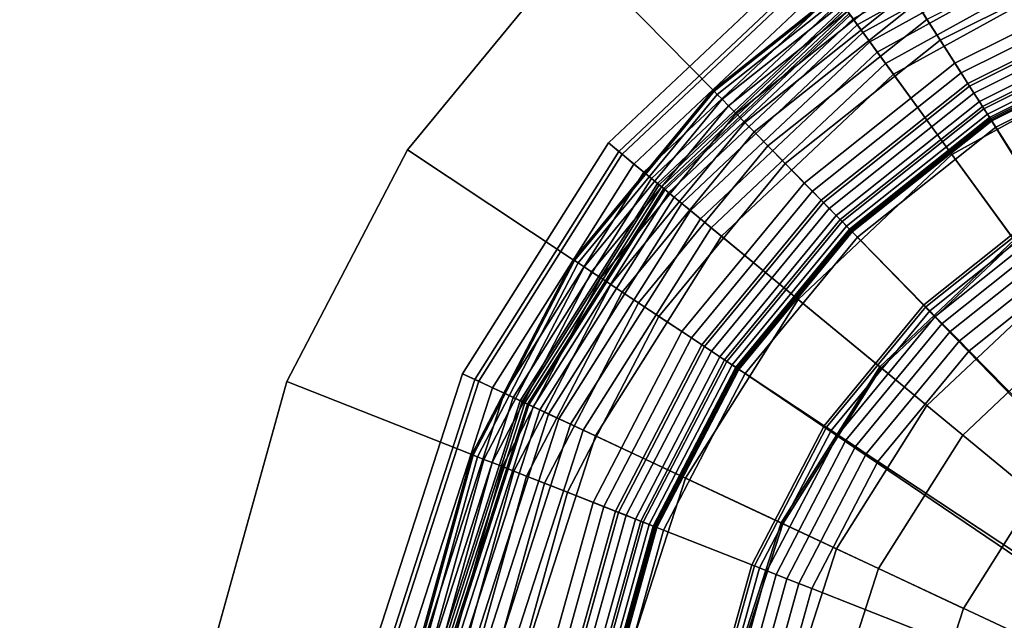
# Model space of a CAD drawing. Extents: x -43.1 to 43.1, y -41.3 to 41.3.
# Tile 107 of 256: x -19.4 to -18.3, y -4.2 to -3.5. Entities that reach past the tile are written whole.
import ezdxf

# ---------------------------------------------------------------- set-up
doc = ezdxf.new("R2010")
doc.units = 0
for name, color, linetype in [('LAMP', 7, 'CONTINUOUS'), ('LAMP_SUPPORT', 18, 'CONTINUOUS'), ('METAL_BASE', 254, 'CONTINUOUS')]:
    doc.layers.add(name, color=color, linetype=linetype)

msp = doc.modelspace()

# ---------------------------------------------------------------- linework, layer by layer
at = {"layer": 'LAMP'}
for points in [[(-18.5217, -3.4836, 52.1042), (-18.2701, -3.3447, 52.1042), (-18.2366, -3.4289, 52.2234), (-18.4683, -3.5568, 52.2234)], [(-18.5088, -3.5013, 49.8822), (-18.262, -3.3651, 49.8822), (-18.2651, -3.3574, 49.8943), (-18.5136, -3.4947, 49.8943)], [(-18.5025, -3.51, 49.8722), (-18.2581, -3.375, 49.8722), (-18.262, -3.3651, 49.8822), (-18.5088, -3.5013, 49.8822)], [(-18.4949, -3.5203, 49.8647), (-18.2533, -3.3869, 49.8647), (-18.2581, -3.375, 49.8722), (-18.5025, -3.51, 49.8722)], [(-18.4864, -3.5319, 49.8601), (-18.248, -3.4003, 49.8601), (-18.2533, -3.3869, 49.8647), (-18.4949, -3.5203, 49.8647)], [(-18.4772, -3.5446, 49.8588), (-18.2422, -3.4148, 49.8588), (-18.248, -3.4003, 49.8601), (-18.4864, -3.5319, 49.8601)], [(-18.333, -3.7424, 49.8664), (-18.1517, -3.6424, 49.8664), (-18.2422, -3.4148, 49.8588), (-18.4772, -3.5446, 49.8588)], [(-18.7878, -3.6337, 51.8637), (-18.5652, -3.4239, 51.8637), (-18.5563, -3.4362, 51.9815), (-18.7761, -3.6434, 51.9815)], [(-18.7724, -3.6464, 51.6079), (-18.5534, -3.4401, 51.6079), (-18.5652, -3.4239, 51.8637), (-18.7878, -3.6337, 51.8637)], [(-18.4683, -3.5568, 52.2234), (-18.2366, -3.4289, 52.2234), (-18.1955, -3.5323, 52.3306), (-18.4027, -3.6467, 52.3306)], [(-18.7761, -3.6434, 51.9815), (-18.5563, -3.4362, 51.9815), (-18.5217, -3.4836, 52.1042), (-18.7308, -3.6807, 52.1042)], [(-18.7592, -3.6573, 51.3235), (-18.5433, -3.4539, 51.3235), (-18.5534, -3.4401, 51.6079), (-18.7724, -3.6464, 51.6079)], [(-18.7481, -3.6664, 51.0232), (-18.5349, -3.4655, 51.0232), (-18.5433, -3.4539, 51.3235), (-18.7592, -3.6573, 51.3235)], [(-18.7393, -3.6736, 50.7202), (-18.5282, -3.4747, 50.7202), (-18.5349, -3.4655, 51.0232), (-18.7481, -3.6664, 51.0232)], [(-18.7327, -3.6791, 50.4272), (-18.5231, -3.4816, 50.4272), (-18.5282, -3.4747, 50.7202), (-18.7393, -3.6736, 50.7202)], [(-18.7282, -3.6828, 50.1573), (-18.5197, -3.4863, 50.1573), (-18.5231, -3.4816, 50.4272), (-18.7327, -3.6791, 50.4272)], [(-18.7308, -3.6807, 52.1042), (-18.5217, -3.4836, 52.1042), (-18.4683, -3.5568, 52.2234), (-18.6609, -3.7383, 52.2234)], [(-18.7258, -3.6848, 49.9233), (-18.5179, -3.4888, 49.9233), (-18.5197, -3.4863, 50.1573), (-18.7282, -3.6828, 50.1573)], [(-18.7243, -3.686, 49.9082), (-18.5168, -3.4904, 49.9082), (-18.5179, -3.4888, 49.9233), (-18.7258, -3.6848, 49.9233)], [(-18.7203, -3.6894, 49.8943), (-18.5136, -3.4947, 49.8943), (-18.5168, -3.4904, 49.9082), (-18.7243, -3.686, 49.9082)], [(-18.7139, -3.6946, 49.8822), (-18.5088, -3.5013, 49.8822), (-18.5136, -3.4947, 49.8943), (-18.7203, -3.6894, 49.8943)], [(-18.7056, -3.7014, 49.8722), (-18.5025, -3.51, 49.8722), (-18.5088, -3.5013, 49.8822), (-18.7139, -3.6946, 49.8822)], [(-18.6958, -3.7095, 49.8647), (-18.4949, -3.5203, 49.8647), (-18.5025, -3.51, 49.8722), (-18.7056, -3.7014, 49.8722)], [(-18.6846, -3.7187, 49.8601), (-18.4864, -3.5319, 49.8601), (-18.4949, -3.5203, 49.8647), (-18.6958, -3.7095, 49.8647)], [(-18.6726, -3.7287, 49.8588), (-18.4772, -3.5446, 49.8588), (-18.4864, -3.5319, 49.8601), (-18.6846, -3.7187, 49.8601)], [(-18.4027, -3.6467, 52.3306), (-18.1955, -3.5323, 52.3306), (-18.1509, -3.6444, 52.4176), (-18.3317, -3.7442, 52.4176)], [(-18.4836, -3.8844, 49.8664), (-18.333, -3.7424, 49.8664), (-18.4772, -3.5446, 49.8588), (-18.6726, -3.7287, 49.8588)], [(-18.6609, -3.7383, 52.2234), (-18.4683, -3.5568, 52.2234), (-18.4027, -3.6467, 52.3306), (-18.575, -3.8091, 52.3306)], [(-18.9513, -3.8922, 51.8637), (-18.7878, -3.6337, 51.8637), (-18.7761, -3.6434, 51.9815), (-18.9375, -3.8987, 51.9815)], [(-18.9331, -3.9007, 51.6079), (-18.7724, -3.6464, 51.6079), (-18.7878, -3.6337, 51.8637), (-18.9513, -3.8922, 51.8637)], [(-18.9375, -3.8987, 51.9815), (-18.7761, -3.6434, 51.9815), (-18.7308, -3.6807, 52.1042), (-18.8844, -3.9235, 52.1042)], [(-18.9176, -3.908, 51.3235), (-18.7592, -3.6573, 51.3235), (-18.7724, -3.6464, 51.6079), (-18.9331, -3.9007, 51.6079)], [(-18.575, -3.8091, 52.3306), (-18.4027, -3.6467, 52.3306), (-18.3317, -3.7442, 52.4176), (-18.482, -3.8858, 52.4176)], [(-18.9047, -3.914, 51.0232), (-18.7481, -3.6664, 51.0232), (-18.7592, -3.6573, 51.3235), (-18.9176, -3.908, 51.3235)], [(-18.8944, -3.9189, 50.7202), (-18.7393, -3.6736, 50.7202), (-18.7481, -3.6664, 51.0232), (-18.9047, -3.914, 51.0232)], [(-18.8866, -3.9225, 50.4272), (-18.7327, -3.6791, 50.4272), (-18.7393, -3.6736, 50.7202), (-18.8944, -3.9189, 50.7202)], [(-18.8813, -3.925, 50.1573), (-18.7282, -3.6828, 50.1573), (-18.7327, -3.6791, 50.4272), (-18.8866, -3.9225, 50.4272)], [(-18.8844, -3.9235, 52.1042), (-18.7308, -3.6807, 52.1042), (-18.6609, -3.7383, 52.2234), (-18.8023, -3.962, 52.2234)], [(-18.8785, -3.9263, 49.9233), (-18.7258, -3.6848, 49.9233), (-18.7282, -3.6828, 50.1573), (-18.8813, -3.925, 50.1573)], [(-18.8768, -3.9271, 49.9082), (-18.7243, -3.686, 49.9082), (-18.7258, -3.6848, 49.9233), (-18.8785, -3.9263, 49.9233)], [(-18.872, -3.9294, 49.8943), (-18.7203, -3.6894, 49.8943), (-18.7243, -3.686, 49.9082), (-18.8768, -3.9271, 49.9082)], [(-18.8645, -3.9328, 49.8822), (-18.7139, -3.6946, 49.8822), (-18.7203, -3.6894, 49.8943), (-18.872, -3.9294, 49.8943)], [(-18.8548, -3.9374, 49.8722), (-18.7056, -3.7014, 49.8722), (-18.7139, -3.6946, 49.8822), (-18.8645, -3.9328, 49.8822)], [(-18.8432, -3.9428, 49.8647), (-18.6958, -3.7095, 49.8647), (-18.7056, -3.7014, 49.8722), (-18.8548, -3.9374, 49.8722)], [(-18.8302, -3.9489, 49.8601), (-18.6846, -3.7187, 49.8601), (-18.6958, -3.7095, 49.8647), (-18.8432, -3.9428, 49.8647)], [(-18.816, -3.9556, 49.8588), (-18.6726, -3.7287, 49.8588), (-18.6846, -3.7187, 49.8601), (-18.8302, -3.9489, 49.8601)], [(-18.5943, -4.0594, 49.8664), (-18.4836, -3.8844, 49.8664), (-18.6726, -3.7287, 49.8588), (-18.816, -3.9556, 49.8588)], [(-18.8023, -3.962, 52.2234), (-18.6609, -3.7383, 52.2234), (-18.575, -3.8091, 52.3306), (-18.7015, -4.0092, 52.3306)], [(-18.4307, -3.928, 49.367), (-18.2926, -3.7978, 49.367), (-18.333, -3.7424, 49.8664), (-18.4836, -3.8844, 49.8664)], [(-18.482, -3.8858, 52.4176), (-18.3317, -3.7442, 52.4176), (-18.2619, -3.8399, 52.4759), (-18.3905, -3.9612, 52.4759)], [(-18.4307, -3.928, 49.367), (-18.5322, -4.0885, 49.367), (-17.8463, -4.4098, 49.367), (-18.2926, -3.7978, 49.367)], [(-18.7015, -4.0092, 52.3306), (-18.575, -3.8091, 52.3306), (-18.482, -3.8858, 52.4176), (-18.5923, -4.0604, 52.4176)], [(-18.3905, -3.9612, 52.4759), (-18.2619, -3.8399, 52.4759), (-18.1999, -3.9249, 52.4972), (-18.3094, -4.028, 52.4972)], [(-18.5322, -4.0885, 49.367), (-18.4307, -3.928, 49.367), (-18.4836, -3.8844, 49.8664), (-18.5943, -4.0594, 49.8664)], [(-19.0453, -4.1833, 51.8637), (-18.9513, -3.8922, 51.8637), (-18.9375, -3.8987, 51.9815), (-19.0303, -4.1861, 51.9815)], [(-19.0256, -4.187, 51.6079), (-18.9331, -3.9007, 51.6079), (-18.9513, -3.8922, 51.8637), (-19.0453, -4.1833, 51.8637)], [(-18.5923, -4.0604, 52.4176), (-18.482, -3.8858, 52.4176), (-18.3905, -3.9612, 52.4759), (-18.485, -4.1106, 52.4759)], [(-19.0303, -4.1861, 51.9815), (-18.9375, -3.8987, 51.9815), (-18.8844, -3.9235, 52.1042), (-18.9727, -4.197, 52.1042)], [(-19.0088, -4.1902, 51.3235), (-18.9176, -3.908, 51.3235), (-18.9331, -3.9007, 51.6079), (-19.0256, -4.187, 51.6079)], [(-18.9947, -4.1928, 51.0232), (-18.9047, -3.914, 51.0232), (-18.9176, -3.908, 51.3235), (-19.0088, -4.1902, 51.3235)], [(-18.9835, -4.1949, 50.7202), (-18.8944, -3.9189, 50.7202), (-18.9047, -3.914, 51.0232), (-18.9947, -4.1928, 51.0232)], [(-18.9751, -4.1965, 50.4272), (-18.8866, -3.9225, 50.4272), (-18.8944, -3.9189, 50.7202), (-18.9835, -4.1949, 50.7202)], [(-18.9694, -4.1976, 50.1573), (-18.8813, -3.925, 50.1573), (-18.8866, -3.9225, 50.4272), (-18.9751, -4.1965, 50.4272)], [(-18.9727, -4.197, 52.1042), (-18.8844, -3.9235, 52.1042), (-18.8023, -3.962, 52.2234), (-18.8836, -4.2138, 52.2234)], [(-18.9664, -4.1982, 49.9233), (-18.8785, -3.9263, 49.9233), (-18.8813, -3.925, 50.1573), (-18.9694, -4.1976, 50.1573)], [(-18.9644, -4.1985, 49.9082), (-18.8768, -3.9271, 49.9082), (-18.8785, -3.9263, 49.9233), (-18.9664, -4.1982, 49.9233)], [(-18.9592, -4.1995, 49.8943), (-18.872, -3.9294, 49.8943), (-18.8768, -3.9271, 49.9082), (-18.9644, -4.1985, 49.9082)], [(-18.9512, -4.201, 49.8822), (-18.8645, -3.9328, 49.8822), (-18.872, -3.9294, 49.8943), (-18.9592, -4.1995, 49.8943)], [(-18.9406, -4.203, 49.8722), (-18.8548, -3.9374, 49.8722), (-18.8645, -3.9328, 49.8822), (-18.9512, -4.201, 49.8822)], [(-18.9281, -4.2054, 49.8647), (-18.8432, -3.9428, 49.8647), (-18.8548, -3.9374, 49.8722), (-18.9406, -4.203, 49.8722)], [(-18.9139, -4.2081, 49.8601), (-18.8302, -3.9489, 49.8601), (-18.8432, -3.9428, 49.8647), (-18.9281, -4.2054, 49.8647)], [(-18.8985, -4.211, 49.8588), (-18.816, -3.9556, 49.8588), (-18.8302, -3.9489, 49.8601), (-18.9139, -4.2081, 49.8601)], [(-18.6579, -4.2565, 49.8664), (-18.5943, -4.0594, 49.8664), (-18.816, -3.9556, 49.8588), (-18.8985, -4.211, 49.8588)], [(-18.485, -4.1106, 52.4759), (-18.3905, -3.9612, 52.4759), (-18.3094, -4.028, 52.4972), (-18.3898, -4.1552, 52.4972)], [(-18.8836, -4.2138, 52.2234), (-18.8023, -3.962, 52.2234), (-18.7015, -4.0092, 52.3306), (-18.7743, -4.2345, 52.3306)], [(-18.7743, -4.2345, 52.3306), (-18.7015, -4.0092, 52.3306), (-18.5923, -4.0604, 52.4176), (-18.6558, -4.2569, 52.4176)], [(-18.3898, -4.1552, 52.4972), (-18.3094, -4.028, 52.4972), (-17.8463, -4.4098, 52.4972), (-18.436, -4.2984, 52.4972)], [(-18.5905, -4.2692, 49.367), (-18.5322, -4.0885, 49.367), (-18.5943, -4.0594, 49.8664), (-18.6579, -4.2565, 49.8664)], [(-18.6558, -4.2569, 52.4176), (-18.5923, -4.0604, 52.4176), (-18.485, -4.1106, 52.4759), (-18.5393, -4.2789, 52.4759)], [(-18.5905, -4.2692, 49.367), (-18.6021, -4.4587, 49.367), (-17.8463, -4.4098, 49.367), (-18.5322, -4.0885, 49.367)], [(-18.5393, -4.2789, 52.4759), (-18.485, -4.1106, 52.4759), (-18.3898, -4.1552, 52.4972), (-18.436, -4.2984, 52.4972)]]:
    msp.add_3dface(points, dxfattribs=at)
at = {"layer": 'LAMP_SUPPORT'}
for points in [[(-18.2018, -3.4603, 49.7394), (-18.3924, -3.5553, 49.7394), (-18.4425, -3.4766, 49.7394), (-18.2345, -3.3729, 49.7394)], [(-18.2268, -3.3935, 46.1425), (-18.4308, -3.4952, 46.1425), (-18.416, -3.5184, 46.1378), (-18.2172, -3.4193, 46.1378)], [(-18.2172, -3.4193, 46.1378), (-18.416, -3.5184, 46.1378), (-18.3994, -3.5444, 46.1302), (-18.2064, -3.4481, 46.1302)], [(-18.4778, -3.4213, 46.2099), (-18.6705, -3.5745, 46.2099), (-18.6693, -3.5757, 46.1948), (-18.4769, -3.4227, 46.1948)], [(-18.4778, -3.4213, 49.6738), (-18.6705, -3.5745, 49.6738), (-18.6705, -3.5745, 46.2099), (-18.4778, -3.4213, 46.2099)], [(-18.4769, -3.4227, 49.6888), (-18.6693, -3.5757, 49.6888), (-18.6705, -3.5745, 49.6738), (-18.4778, -3.4213, 49.6738)], [(-18.4769, -3.4227, 46.1948), (-18.6693, -3.5757, 46.1948), (-18.6658, -3.5793, 46.181), (-18.4742, -3.4269, 46.181)], [(-18.4742, -3.4269, 49.7026), (-18.6658, -3.5793, 49.7026), (-18.6693, -3.5757, 49.6888), (-18.4769, -3.4227, 49.6888)], [(-18.4742, -3.4269, 46.181), (-18.6658, -3.5793, 46.181), (-18.6604, -3.5848, 46.1688), (-18.4701, -3.4334, 46.1688)], [(-18.4701, -3.4334, 49.7148), (-18.6604, -3.5848, 49.7148), (-18.6658, -3.5793, 49.7026), (-18.4742, -3.4269, 49.7026)], [(-18.4701, -3.4334, 46.1688), (-18.6604, -3.5848, 46.1688), (-18.6533, -3.5921, 46.1587), (-18.4646, -3.442, 46.1587)], [(-18.4646, -3.442, 49.725), (-18.6533, -3.5921, 49.725), (-18.6604, -3.5848, 49.7148), (-18.4701, -3.4334, 49.7148)], [(-18.4646, -3.442, 46.1587), (-18.6533, -3.5921, 46.1587), (-18.6447, -3.6008, 46.1509), (-18.4581, -3.4523, 46.1509)], [(-18.4581, -3.4523, 49.7328), (-18.6447, -3.6008, 49.7328), (-18.6533, -3.5921, 49.725), (-18.4646, -3.442, 49.725)], [(-18.4581, -3.4523, 46.1509), (-18.6447, -3.6008, 46.1509), (-18.635, -3.6106, 46.146), (-18.4506, -3.464, 46.146)], [(-18.4506, -3.464, 49.7377), (-18.635, -3.6106, 49.7377), (-18.6447, -3.6008, 49.7328), (-18.4581, -3.4523, 49.7328)], [(-18.2064, -3.4481, 46.1302), (-18.3994, -3.5444, 46.1302), (-18.383, -3.5702, 46.1202), (-18.1957, -3.4768, 46.1202)], [(-18.4506, -3.464, 46.146), (-18.635, -3.6106, 46.146), (-18.6245, -3.6214, 46.1442), (-18.4425, -3.4766, 46.1442)], [(-18.4425, -3.4766, 49.7394), (-18.6245, -3.6214, 49.7394), (-18.635, -3.6106, 49.7377), (-18.4506, -3.464, 49.7377)], [(-18.197, -3.4733, 49.7378), (-18.3849, -3.5671, 49.7378), (-18.3924, -3.5553, 49.7394), (-18.2018, -3.4603, 49.7394)], [(-18.1925, -3.4853, 49.7333), (-18.3781, -3.5779, 49.7333), (-18.3849, -3.5671, 49.7378), (-18.197, -3.4733, 49.7378)], [(-17.865, -4.4013, 48.7749), (-18.3588, -3.6081, 48.7749), (-18.1799, -3.5189, 48.7749), (-17.9864, -3.4689, 48.7749)], [(-18.4425, -3.4766, 46.1442), (-18.6245, -3.6214, 46.1442), (-18.6091, -3.637, 46.1425), (-18.4308, -3.4952, 46.1425)], [(-18.3924, -3.5553, 49.7394), (-18.5591, -3.6879, 49.7394), (-18.6245, -3.6214, 49.7394), (-18.4425, -3.4766, 49.7394)], [(-18.1957, -3.4768, 46.1202), (-18.383, -3.5702, 46.1202), (-18.3686, -3.5927, 46.1081), (-18.1863, -3.5018, 46.1081)], [(-18.1885, -3.4959, 49.7261), (-18.372, -3.5874, 49.7261), (-18.3781, -3.5779, 49.7333), (-18.1925, -3.4853, 49.7333)], [(-18.4308, -3.4952, 46.1425), (-18.6091, -3.637, 46.1425), (-18.5898, -3.6566, 46.1378), (-18.416, -3.5184, 46.1378)], [(-18.1852, -3.5048, 49.7167), (-18.3669, -3.5954, 49.7167), (-18.372, -3.5874, 49.7261), (-18.1885, -3.4959, 49.7261)], [(-18.1863, -3.5018, 46.1081), (-18.3686, -3.5927, 46.1081), (-18.3582, -3.609, 46.0942), (-18.1795, -3.52, 46.0942)], [(-18.1827, -3.5115, 49.7054), (-18.363, -3.6014, 49.7054), (-18.3669, -3.5954, 49.7167), (-18.1852, -3.5048, 49.7167)], [(-18.416, -3.5184, 46.1378), (-18.5898, -3.6566, 46.1378), (-18.5682, -3.6786, 46.1302), (-18.3994, -3.5444, 46.1302)], [(-18.1811, -3.5158, 49.6925), (-18.3606, -3.6053, 49.6925), (-18.363, -3.6014, 49.7054), (-18.1827, -3.5115, 49.7054)], [(-18.1805, -3.5174, 49.6786), (-18.3597, -3.6067, 49.6786), (-18.3606, -3.6053, 49.6925), (-18.1811, -3.5158, 49.6925)], [(-18.1799, -3.5189, 48.7749), (-18.3588, -3.6081, 48.7749), (-18.3597, -3.6067, 49.6786), (-18.1805, -3.5174, 49.6786)], [(-18.1795, -3.52, 46.0942), (-18.3582, -3.609, 46.0942), (-18.3537, -3.6161, 46.0789), (-18.1766, -3.5278, 46.0789)], [(-18.1766, -3.5278, 46.0789), (-18.3537, -3.6161, 46.0789), (-18.2968, -3.7055, 45.0568), (-18.1395, -3.627, 45.0568)], [(-18.3994, -3.5444, 46.1302), (-18.5682, -3.6786, 46.1302), (-18.5467, -3.7005, 46.1202), (-18.383, -3.5702, 46.1202)], [(-18.3849, -3.5671, 49.7378), (-18.5493, -3.6978, 49.7378), (-18.5591, -3.6879, 49.7394), (-18.3924, -3.5553, 49.7394)], [(-18.6705, -3.5745, 46.2099), (-18.8271, -3.7645, 46.2099), (-18.8257, -3.7654, 46.1948), (-18.6693, -3.5757, 46.1948)], [(-18.6705, -3.5745, 49.6738), (-18.8271, -3.7645, 49.6738), (-18.8271, -3.7645, 46.2099), (-18.6705, -3.5745, 46.2099)], [(-18.6693, -3.5757, 49.6888), (-18.8257, -3.7654, 49.6888), (-18.8271, -3.7645, 49.6738), (-18.6705, -3.5745, 49.6738)], [(-18.3781, -3.5779, 49.7333), (-18.5404, -3.707, 49.7333), (-18.5493, -3.6978, 49.7378), (-18.3849, -3.5671, 49.7378)], [(-18.383, -3.5702, 46.1202), (-18.5467, -3.7005, 46.1202), (-18.528, -3.7195, 46.1081), (-18.3686, -3.5927, 46.1081)], [(-18.6693, -3.5757, 46.1948), (-18.8257, -3.7654, 46.1948), (-18.8215, -3.7682, 46.181), (-18.6658, -3.5793, 46.181)], [(-18.6658, -3.5793, 49.7026), (-18.8215, -3.7682, 49.7026), (-18.8257, -3.7654, 49.6888), (-18.6693, -3.5757, 49.6888)], [(-18.6658, -3.5793, 46.181), (-18.8215, -3.7682, 46.181), (-18.8151, -3.7724, 46.1688), (-18.6604, -3.5848, 46.1688)], [(-18.6604, -3.5848, 49.7148), (-18.8151, -3.7724, 49.7148), (-18.8215, -3.7682, 49.7026), (-18.6658, -3.5793, 49.7026)], [(-18.6604, -3.5848, 46.1688), (-18.8151, -3.7724, 46.1688), (-18.8066, -3.7781, 46.1587), (-18.6533, -3.5921, 46.1587)], [(-18.6533, -3.5921, 49.725), (-18.8066, -3.7781, 49.725), (-18.8151, -3.7724, 49.7148), (-18.6604, -3.5848, 49.7148)], [(-18.372, -3.5874, 49.7261), (-18.5324, -3.715, 49.7261), (-18.5404, -3.707, 49.7333), (-18.3781, -3.5779, 49.7333)], [(-18.6533, -3.5921, 46.1587), (-18.8066, -3.7781, 46.1587), (-18.7964, -3.7848, 46.1509), (-18.6447, -3.6008, 46.1509)], [(-18.6447, -3.6008, 49.7328), (-18.7964, -3.7848, 49.7328), (-18.8066, -3.7781, 49.725), (-18.6533, -3.5921, 49.725)], [(-18.3669, -3.5954, 49.7167), (-18.5258, -3.7218, 49.7167), (-18.5324, -3.715, 49.7261), (-18.372, -3.5874, 49.7261)], [(-18.3686, -3.5927, 46.1081), (-18.528, -3.7195, 46.1081), (-18.5144, -3.7333, 46.0942), (-18.3582, -3.609, 46.0942)], [(-18.363, -3.6014, 49.7054), (-18.5208, -3.7269, 49.7054), (-18.5258, -3.7218, 49.7167), (-18.3669, -3.5954, 49.7167)], [(-18.6447, -3.6008, 46.1509), (-18.7964, -3.7848, 46.1509), (-18.7849, -3.7924, 46.146), (-18.635, -3.6106, 46.146)], [(-18.635, -3.6106, 49.7377), (-18.7849, -3.7924, 49.7377), (-18.7964, -3.7848, 49.7328), (-18.6447, -3.6008, 49.7328)], [(-18.3606, -3.6053, 49.6925), (-18.5175, -3.7302, 49.6925), (-18.5208, -3.7269, 49.7054), (-18.363, -3.6014, 49.7054)], [(-18.3597, -3.6067, 49.6786), (-18.5164, -3.7313, 49.6786), (-18.5175, -3.7302, 49.6925), (-18.3606, -3.6053, 49.6925)], [(-18.3588, -3.6081, 48.7749), (-18.5152, -3.7325, 48.7749), (-18.5164, -3.7313, 49.6786), (-18.3597, -3.6067, 49.6786)], [(-17.865, -4.4013, 48.7749), (-18.5152, -3.7325, 48.7749), (-18.3588, -3.6081, 48.7749)], [(-18.635, -3.6106, 46.146), (-18.7849, -3.7924, 46.146), (-18.7723, -3.8007, 46.1442), (-18.6245, -3.6214, 46.1442)], [(-18.6245, -3.6214, 49.7394), (-18.7723, -3.8007, 49.7394), (-18.7849, -3.7924, 49.7377), (-18.635, -3.6106, 49.7377)], [(-18.3582, -3.609, 46.0942), (-18.5144, -3.7333, 46.0942), (-18.5086, -3.7393, 46.0789), (-18.3537, -3.6161, 46.0789)], [(-18.3537, -3.6161, 46.0789), (-18.5086, -3.7393, 46.0789), (-18.4343, -3.8149, 45.0568), (-18.2968, -3.7055, 45.0568)], [(-18.6245, -3.6214, 46.1442), (-18.7723, -3.8007, 46.1442), (-18.754, -3.8128, 46.1425), (-18.6091, -3.637, 46.1425)], [(-18.5591, -3.6879, 49.7394), (-18.6946, -3.8522, 49.7394), (-18.7723, -3.8007, 49.7394), (-18.6245, -3.6214, 49.7394)], [(-18.6091, -3.637, 46.1425), (-18.754, -3.8128, 46.1425), (-18.7311, -3.828, 46.1378), (-18.5898, -3.6566, 46.1378)], [(-18.5898, -3.6566, 46.1378), (-18.7311, -3.828, 46.1378), (-18.7054, -3.8451, 46.1302), (-18.5682, -3.6786, 46.1302)], [(-18.5682, -3.6786, 46.1302), (-18.7054, -3.8451, 46.1302), (-18.6799, -3.8619, 46.1202), (-18.5467, -3.7005, 46.1202)], [(-18.5493, -3.6978, 49.7378), (-18.6829, -3.8599, 49.7378), (-18.6946, -3.8522, 49.7394), (-18.5591, -3.6879, 49.7394)], [(-18.5404, -3.707, 49.7333), (-18.6723, -3.867, 49.7333), (-18.6829, -3.8599, 49.7378), (-18.5493, -3.6978, 49.7378)], [(-18.5467, -3.7005, 46.1202), (-18.6799, -3.8619, 46.1202), (-18.6576, -3.8767, 46.1081), (-18.528, -3.7195, 46.1081)], [(-18.5324, -3.715, 49.7261), (-18.6628, -3.8732, 49.7261), (-18.6723, -3.867, 49.7333), (-18.5404, -3.707, 49.7333)], [(-18.2968, -3.7055, 45.0568), (-18.4343, -3.8149, 45.0568), (-18.432, -3.8172, 45.0415), (-18.295, -3.7082, 45.0415)], [(-18.5258, -3.7218, 49.7167), (-18.655, -3.8784, 49.7167), (-18.6628, -3.8732, 49.7261), (-18.5324, -3.715, 49.7261)], [(-18.295, -3.7082, 45.0415), (-18.432, -3.8172, 45.0415), (-18.4276, -3.8217, 45.0276), (-18.2917, -3.7135, 45.0276)], [(-18.2917, -3.7135, 45.0276), (-18.4276, -3.8217, 45.0276), (-18.4214, -3.828, 45.0155), (-18.2869, -3.721, 45.0155)], [(-18.528, -3.7195, 46.1081), (-18.6576, -3.8767, 46.1081), (-18.6414, -3.8874, 46.0942), (-18.5144, -3.7333, 46.0942)], [(-18.5208, -3.7269, 49.7054), (-18.6489, -3.8824, 49.7054), (-18.655, -3.8784, 49.7167), (-18.5258, -3.7218, 49.7167)], [(-18.5175, -3.7302, 49.6925), (-18.6451, -3.885, 49.6925), (-18.6489, -3.8824, 49.7054), (-18.5208, -3.7269, 49.7054)], [(-18.2869, -3.721, 45.0155), (-18.4214, -3.828, 45.0155), (-18.4136, -3.8359, 45.0055), (-18.2809, -3.7303, 45.0055)], [(-18.5164, -3.7313, 49.6786), (-18.6437, -3.8859, 49.6786), (-18.6451, -3.885, 49.6925), (-18.5175, -3.7302, 49.6925)], [(-18.5152, -3.7325, 48.7749), (-18.6424, -3.8868, 48.7749), (-18.6437, -3.8859, 49.6786), (-18.5164, -3.7313, 49.6786)], [(-17.865, -4.4013, 48.7749), (-17.8686, -4.4105, 48.7749), (-18.6424, -3.8868, 48.7749), (-18.5152, -3.7325, 48.7749)], [(-18.5144, -3.7333, 46.0942), (-18.6414, -3.8874, 46.0942), (-18.6345, -3.892, 46.0789), (-18.5086, -3.7393, 46.0789)], [(-18.5086, -3.7393, 46.0789), (-18.6345, -3.892, 46.0789), (-18.5461, -3.9505, 45.0568), (-18.4343, -3.8149, 45.0568)], [(-18.2809, -3.7303, 45.0055), (-18.4136, -3.8359, 45.0055), (-18.4046, -3.8451, 44.9979), (-18.274, -3.7413, 44.9979)], [(-18.274, -3.7413, 44.9979), (-18.4046, -3.8451, 44.9979), (-18.3944, -3.8554, 44.9931), (-18.2662, -3.7535, 44.9931)], [(-18.2662, -3.7535, 44.9931), (-18.3944, -3.8554, 44.9931), (-18.3835, -3.8665, 44.9914), (-18.2578, -3.7666, 44.9914)], [(-18.8271, -3.7645, 46.2099), (-18.9408, -3.9829, 46.2099), (-18.9392, -3.9835, 46.1948), (-18.8257, -3.7654, 46.1948)], [(-18.8271, -3.7645, 49.6738), (-18.9408, -3.9829, 49.6738), (-18.9408, -3.9829, 46.2099), (-18.8271, -3.7645, 46.2099)], [(-18.8257, -3.7654, 49.6888), (-18.9392, -3.9835, 49.6888), (-18.9408, -3.9829, 49.6738), (-18.8271, -3.7645, 49.6738)], [(-18.8257, -3.7654, 46.1948), (-18.9392, -3.9835, 46.1948), (-18.9346, -3.9853, 46.181), (-18.8215, -3.7682, 46.181)], [(-18.8215, -3.7682, 49.7026), (-18.9346, -3.9853, 49.7026), (-18.9392, -3.9835, 49.6888), (-18.8257, -3.7654, 49.6888)], [(-18.8215, -3.7682, 46.181), (-18.9346, -3.9853, 46.181), (-18.9274, -3.9882, 46.1688), (-18.8151, -3.7724, 46.1688)], [(-18.8151, -3.7724, 49.7148), (-18.9274, -3.9882, 49.7148), (-18.9346, -3.9853, 49.7026), (-18.8215, -3.7682, 49.7026)], [(-18.8151, -3.7724, 46.1688), (-18.9274, -3.9882, 46.1688), (-18.9179, -3.9919, 46.1587), (-18.8066, -3.7781, 46.1587)], [(-18.8066, -3.7781, 49.725), (-18.9179, -3.9919, 49.725), (-18.9274, -3.9882, 49.7148), (-18.8151, -3.7724, 49.7148)], [(-18.2578, -3.7666, 44.9914), (-18.3835, -3.8665, 44.9914), (-18.1353, -4.1191, 44.9914), (-18.0676, -4.0652, 44.9914)], [(-18.8066, -3.7781, 46.1587), (-18.9179, -3.9919, 46.1587), (-18.9065, -3.9963, 46.1509), (-18.7964, -3.7848, 46.1509)], [(-18.7964, -3.7848, 49.7328), (-18.9065, -3.9963, 49.7328), (-18.9179, -3.9919, 49.725), (-18.8066, -3.7781, 49.725)], [(-18.7964, -3.7848, 46.1509), (-18.9065, -3.9963, 46.1509), (-18.8937, -4.0014, 46.146), (-18.7849, -3.7924, 46.146)], [(-18.7849, -3.7924, 49.7377), (-18.8937, -4.0014, 49.7377), (-18.9065, -3.9963, 49.7328), (-18.7964, -3.7848, 49.7328)], [(-18.7849, -3.7924, 46.146), (-18.8937, -4.0014, 46.146), (-18.8797, -4.0069, 46.1442), (-18.7723, -3.8007, 46.1442)], [(-18.7723, -3.8007, 49.7394), (-18.8797, -4.0069, 49.7394), (-18.8937, -4.0014, 49.7377), (-18.7849, -3.7924, 49.7377)], [(-18.7723, -3.8007, 46.1442), (-18.8797, -4.0069, 46.1442), (-18.8593, -4.015, 46.1425), (-18.754, -3.8128, 46.1425)], [(-18.6946, -3.8522, 49.7394), (-18.7929, -4.0411, 49.7394), (-18.8797, -4.0069, 49.7394), (-18.7723, -3.8007, 49.7394)], [(-18.754, -3.8128, 46.1425), (-18.8593, -4.015, 46.1425), (-18.8337, -4.0251, 46.1378), (-18.7311, -3.828, 46.1378)], [(-18.4343, -3.8149, 45.0568), (-18.5461, -3.9505, 45.0568), (-18.5434, -3.9523, 45.0415), (-18.432, -3.8172, 45.0415)], [(-18.432, -3.8172, 45.0415), (-18.5434, -3.9523, 45.0415), (-18.5382, -3.9557, 45.0276), (-18.4276, -3.8217, 45.0276)], [(-18.7311, -3.828, 46.1378), (-18.8337, -4.0251, 46.1378), (-18.805, -4.0364, 46.1302), (-18.7054, -3.8451, 46.1302)], [(-18.4276, -3.8217, 45.0276), (-18.5382, -3.9557, 45.0276), (-18.5308, -3.9606, 45.0155), (-18.4214, -3.828, 45.0155)], [(-18.4214, -3.828, 45.0155), (-18.5308, -3.9606, 45.0155), (-18.5215, -3.9668, 45.0055), (-18.4136, -3.8359, 45.0055)], [(-18.4136, -3.8359, 45.0055), (-18.5215, -3.9668, 45.0055), (-18.5107, -3.9739, 44.9979), (-18.4046, -3.8451, 44.9979)], [(-18.7054, -3.8451, 46.1302), (-18.805, -4.0364, 46.1302), (-18.7765, -4.0476, 46.1202), (-18.6799, -3.8619, 46.1202)], [(-18.4046, -3.8451, 44.9979), (-18.5107, -3.9739, 44.9979), (-18.4987, -3.9819, 44.9931), (-18.3944, -3.8554, 44.9931)], [(-18.6829, -3.8599, 49.7378), (-18.7799, -4.0462, 49.7378), (-18.7929, -4.0411, 49.7394), (-18.6946, -3.8522, 49.7394)], [(-18.6723, -3.867, 49.7333), (-18.768, -4.0509, 49.7333), (-18.7799, -4.0462, 49.7378), (-18.6829, -3.8599, 49.7378)], [(-18.6799, -3.8619, 46.1202), (-18.7765, -4.0476, 46.1202), (-18.7516, -4.0574, 46.1081), (-18.6576, -3.8767, 46.1081)], [(-18.3944, -3.8554, 44.9931), (-18.4987, -3.9819, 44.9931), (-18.4857, -3.9905, 44.9914), (-18.3835, -3.8665, 44.9914)], [(-18.6628, -3.8732, 49.7261), (-18.7575, -4.0551, 49.7261), (-18.768, -4.0509, 49.7333), (-18.6723, -3.867, 49.7333)], [(-18.655, -3.8784, 49.7167), (-18.7487, -4.0585, 49.7167), (-18.7575, -4.0551, 49.7261), (-18.6628, -3.8732, 49.7261)], [(-18.3835, -3.8665, 44.9914), (-18.4857, -3.9905, 44.9914), (-18.1904, -4.1859, 44.9914), (-18.1353, -4.1191, 44.9914)], [(-18.6576, -3.8767, 46.1081), (-18.7516, -4.0574, 46.1081), (-18.7336, -4.0645, 46.0942), (-18.6414, -3.8874, 46.0942)], [(-18.6489, -3.8824, 49.7054), (-18.742, -4.0612, 49.7054), (-18.7487, -4.0585, 49.7167), (-18.655, -3.8784, 49.7167)], [(-18.6451, -3.885, 49.6925), (-18.7377, -4.0629, 49.6925), (-18.742, -4.0612, 49.7054), (-18.6489, -3.8824, 49.7054)], [(-17.8686, -4.4105, 48.7749), (-18.7881, -4.2567, 48.7749), (-18.7347, -4.0641, 48.7749), (-18.6424, -3.8868, 48.7749)], [(-18.6437, -3.8859, 49.6786), (-18.7362, -4.0634, 49.6786), (-18.7377, -4.0629, 49.6925), (-18.6451, -3.885, 49.6925)], [(-18.6424, -3.8868, 48.7749), (-18.7347, -4.0641, 48.7749), (-18.7362, -4.0634, 49.6786), (-18.6437, -3.8859, 49.6786)], [(-18.6414, -3.8874, 46.0942), (-18.7336, -4.0645, 46.0942), (-18.7259, -4.0675, 46.0789), (-18.6345, -3.892, 46.0789)], [(-18.6345, -3.892, 46.0789), (-18.7259, -4.0675, 46.0789), (-18.6272, -4.1064, 45.0568), (-18.5461, -3.9505, 45.0568)], [(-18.5461, -3.9505, 45.0568), (-18.6272, -4.1064, 45.0568), (-18.6242, -4.1076, 45.0415), (-18.5434, -3.9523, 45.0415)], [(-18.5434, -3.9523, 45.0415), (-18.6242, -4.1076, 45.0415), (-18.6184, -4.1099, 45.0276), (-18.5382, -3.9557, 45.0276)], [(-18.5382, -3.9557, 45.0276), (-18.6184, -4.1099, 45.0276), (-18.6101, -4.1131, 45.0155), (-18.5308, -3.9606, 45.0155)], [(-18.5308, -3.9606, 45.0155), (-18.6101, -4.1131, 45.0155), (-18.5998, -4.1172, 45.0055), (-18.5215, -3.9668, 45.0055)], [(-18.5215, -3.9668, 45.0055), (-18.5998, -4.1172, 45.0055), (-18.5878, -4.1219, 44.9979), (-18.5107, -3.9739, 44.9979)], [(-18.9408, -3.9829, 46.2099), (-19.0066, -4.2201, 46.2099), (-19.0049, -4.2204, 46.1948), (-18.9392, -3.9835, 46.1948)], [(-18.9408, -3.9829, 49.6738), (-19.0066, -4.2201, 49.6738), (-19.0066, -4.2201, 46.2099), (-18.9408, -3.9829, 46.2099)], [(-18.9392, -3.9835, 49.6888), (-19.0049, -4.2204, 49.6888), (-19.0066, -4.2201, 49.6738), (-18.9408, -3.9829, 49.6738)], [(-18.9392, -3.9835, 46.1948), (-19.0049, -4.2204, 46.1948), (-19, -4.2212, 46.181), (-18.9346, -3.9853, 46.181)], [(-18.9346, -3.9853, 49.7026), (-19, -4.2212, 49.7026), (-19.0049, -4.2204, 49.6888), (-18.9392, -3.9835, 49.6888)], [(-18.5107, -3.9739, 44.9979), (-18.5878, -4.1219, 44.9979), (-18.5743, -4.1272, 44.9931), (-18.4987, -3.9819, 44.9931)], [(-18.4987, -3.9819, 44.9931), (-18.5743, -4.1272, 44.9931), (-18.5598, -4.1329, 44.9914), (-18.4857, -3.9905, 44.9914)], [(-18.9346, -3.9853, 46.181), (-19, -4.2212, 46.181), (-18.9923, -4.2225, 46.1688), (-18.9274, -3.9882, 46.1688)], [(-18.9274, -3.9882, 49.7148), (-18.9923, -4.2225, 49.7148), (-19, -4.2212, 49.7026), (-18.9346, -3.9853, 49.7026)], [(-18.9274, -3.9882, 46.1688), (-18.9923, -4.2225, 46.1688), (-18.9823, -4.2242, 46.1587), (-18.9179, -3.9919, 46.1587)], [(-18.9179, -3.9919, 49.725), (-18.9823, -4.2242, 49.725), (-18.9923, -4.2225, 49.7148), (-18.9274, -3.9882, 49.7148)], [(-18.9179, -3.9919, 46.1587), (-18.9823, -4.2242, 46.1587), (-18.9703, -4.2262, 46.1509), (-18.9065, -3.9963, 46.1509)], [(-18.9065, -3.9963, 49.7328), (-18.9703, -4.2262, 49.7328), (-18.9823, -4.2242, 49.725), (-18.9179, -3.9919, 49.725)], [(-18.4857, -3.9905, 44.9914), (-18.5598, -4.1329, 44.9914), (-18.2303, -4.2627, 44.9914), (-18.1904, -4.1859, 44.9914)], [(-18.9065, -3.9963, 46.1509), (-18.9703, -4.2262, 46.1509), (-18.9566, -4.2285, 46.146), (-18.8937, -4.0014, 46.146)], [(-18.8937, -4.0014, 49.7377), (-18.9566, -4.2285, 49.7377), (-18.9703, -4.2262, 49.7328), (-18.9065, -3.9963, 49.7328)], [(-18.8937, -4.0014, 46.146), (-18.9566, -4.2285, 46.146), (-18.9418, -4.2309, 46.1442), (-18.8797, -4.0069, 46.1442)], [(-18.8797, -4.0069, 49.7394), (-18.9418, -4.2309, 49.7394), (-18.9566, -4.2285, 49.7377), (-18.8937, -4.0014, 49.7377)], [(-18.8797, -4.0069, 46.1442), (-18.9418, -4.2309, 46.1442), (-18.9202, -4.2346, 46.1425), (-18.8593, -4.015, 46.1425)], [(-18.7929, -4.0411, 49.7394), (-18.8498, -4.2463, 49.7394), (-18.9418, -4.2309, 49.7394), (-18.8797, -4.0069, 49.7394)], [(-18.8593, -4.015, 46.1425), (-18.9202, -4.2346, 46.1425), (-18.893, -4.2391, 46.1378), (-18.8337, -4.0251, 46.1378)], [(-18.8337, -4.0251, 46.1378), (-18.893, -4.2391, 46.1378), (-18.8626, -4.2442, 46.1302), (-18.805, -4.0364, 46.1302)], [(-18.805, -4.0364, 46.1302), (-18.8626, -4.2442, 46.1302), (-18.8324, -4.2492, 46.1202), (-18.7765, -4.0476, 46.1202)], [(-18.7799, -4.0462, 49.7378), (-18.8361, -4.2486, 49.7378), (-18.8498, -4.2463, 49.7394), (-18.7929, -4.0411, 49.7394)], [(-18.768, -4.0509, 49.7333), (-18.8234, -4.2508, 49.7333), (-18.8361, -4.2486, 49.7378), (-18.7799, -4.0462, 49.7378)], [(-18.7765, -4.0476, 46.1202), (-18.8324, -4.2492, 46.1202), (-18.806, -4.2537, 46.1081), (-18.7516, -4.0574, 46.1081)], [(-18.7575, -4.0551, 49.7261), (-18.8123, -4.2526, 49.7261), (-18.8234, -4.2508, 49.7333), (-18.768, -4.0509, 49.7333)], [(-18.7487, -4.0585, 49.7167), (-18.803, -4.2542, 49.7167), (-18.8123, -4.2526, 49.7261), (-18.7575, -4.0551, 49.7261)], [(-18.7516, -4.0574, 46.1081), (-18.806, -4.2537, 46.1081), (-18.787, -4.2568, 46.0942), (-18.7336, -4.0645, 46.0942)], [(-18.742, -4.0612, 49.7054), (-18.7959, -4.2554, 49.7054), (-18.803, -4.2542, 49.7167), (-18.7487, -4.0585, 49.7167)], [(-18.7377, -4.0629, 49.6925), (-18.7913, -4.2561, 49.6925), (-18.7959, -4.2554, 49.7054), (-18.742, -4.0612, 49.7054)], [(-18.7362, -4.0634, 49.6786), (-18.7897, -4.2564, 49.6786), (-18.7913, -4.2561, 49.6925), (-18.7377, -4.0629, 49.6925)], [(-18.7347, -4.0641, 48.7749), (-18.7881, -4.2567, 48.7749), (-18.7897, -4.2564, 49.6786), (-18.7362, -4.0634, 49.6786)], [(-18.7336, -4.0645, 46.0942), (-18.787, -4.2568, 46.0942), (-18.7788, -4.2582, 46.0789), (-18.7259, -4.0675, 46.0789)], [(-18.7259, -4.0675, 46.0789), (-18.7788, -4.2582, 46.0789), (-18.6742, -4.2757, 45.0568), (-18.6272, -4.1064, 45.0568)], [(-18.6272, -4.1064, 45.0568), (-18.6742, -4.2757, 45.0568), (-18.671, -4.2763, 45.0415), (-18.6242, -4.1076, 45.0415)], [(-18.6242, -4.1076, 45.0415), (-18.671, -4.2763, 45.0415), (-18.6648, -4.2773, 45.0276), (-18.6184, -4.1099, 45.0276)], [(-18.6184, -4.1099, 45.0276), (-18.6648, -4.2773, 45.0276), (-18.6561, -4.2788, 45.0155), (-18.6101, -4.1131, 45.0155)], [(-18.6101, -4.1131, 45.0155), (-18.6561, -4.2788, 45.0155), (-18.6451, -4.2806, 45.0055), (-18.5998, -4.1172, 45.0055)], [(-18.5998, -4.1172, 45.0055), (-18.6451, -4.2806, 45.0055), (-18.6323, -4.2827, 44.9979), (-18.5878, -4.1219, 44.9979)], [(-18.5878, -4.1219, 44.9979), (-18.6323, -4.2827, 44.9979), (-18.6181, -4.2851, 44.9931), (-18.5743, -4.1272, 44.9931)], [(-18.5743, -4.1272, 44.9931), (-18.6181, -4.2851, 44.9931), (-18.6028, -4.2877, 44.9914), (-18.5598, -4.1329, 44.9914)], [(-18.5598, -4.1329, 44.9914), (-18.6028, -4.2877, 44.9914), (-18.2535, -4.3461, 44.9914), (-18.2303, -4.2627, 44.9914)]]:
    msp.add_3dface(points, dxfattribs=at)
at = {"layer": 'METAL_BASE'}
for points in [[(-26.1197, -19.9225, 20.447), (-26.1419, -19.8939, 20.312), (-1.468, -0.7437, 20.312), (-1.4459, -0.7723, 20.447)], [(-26.1419, -19.8939, 20.312), (-26.1197, -19.9225, 20.1769), (-1.4459, -0.7723, 20.1769), (-1.468, -0.7437, 20.312)], [(-26.0591, -20.0006, 20.5459), (-26.1197, -19.9225, 20.447), (-1.4459, -0.7723, 20.447), (-1.3852, -0.8504, 20.5459)], [(-26.1197, -19.9225, 20.1769), (-26.0591, -20.0006, 20.0781), (-1.3852, -0.8504, 20.0781), (-1.4459, -0.7723, 20.1769)], [(-25.9763, -20.1073, 20.5821), (-26.0591, -20.0006, 20.5459), (-1.3852, -0.8504, 20.5459), (-1.3024, -0.9571, 20.5821)], [(-26.0591, -20.0006, 20.0781), (-25.9763, -20.1073, 20.0419), (-1.3024, -0.9571, 20.0419), (-1.3852, -0.8504, 20.0781)], [(-25.8935, -20.214, 20.5459), (-25.9763, -20.1073, 20.5821), (-1.3024, -0.9571, 20.5821), (-1.2196, -1.0637, 20.5459)], [(-25.9763, -20.1073, 20.0419), (-25.8935, -20.214, 20.0781), (-1.2196, -1.0637, 20.0781), (-1.3024, -0.9571, 20.0419)], [(-27.3869, -31.72, 30.241), (-27.4144, -31.6965, 30.106), (-1.2503, -1.0623, 30.106), (-1.2228, -1.0858, 30.241)], [(-27.4144, -31.6965, 30.106), (-27.3869, -31.72, 29.9709), (-1.2228, -1.0858, 29.9709), (-1.2503, -1.0623, 30.106)], [(-25.8329, -20.2921, 20.447), (-25.8935, -20.214, 20.5459), (-1.2196, -1.0637, 20.5459), (-1.159, -1.1418, 20.447)], [(-25.8935, -20.214, 20.0781), (-25.8329, -20.2921, 20.1769), (-1.159, -1.1418, 20.1769), (-1.2196, -1.0637, 20.0781)], [(-27.3117, -31.7842, 30.3399), (-27.3869, -31.72, 30.241), (-1.2228, -1.0858, 30.241), (-1.1476, -1.15, 30.3399)], [(-27.3869, -31.72, 29.9709), (-27.3117, -31.7842, 29.872), (-1.1476, -1.15, 29.872), (-1.2228, -1.0858, 29.9709)], [(-25.8107, -20.3207, 20.312), (-25.8329, -20.2921, 20.447), (-1.159, -1.1418, 20.447), (-1.1368, -1.1704, 20.312)], [(-25.8329, -20.2921, 20.1769), (-25.8107, -20.3207, 20.312), (-1.1368, -1.1704, 20.312), (-1.159, -1.1418, 20.1769)], [(-27.209, -31.8719, 30.3761), (-27.3117, -31.7842, 30.3399), (-1.1476, -1.15, 30.3399), (-1.0449, -1.2377, 30.3761)], [(-27.3117, -31.7842, 29.872), (-27.209, -31.8719, 29.8358), (-1.0449, -1.2377, 29.8358), (-1.1476, -1.15, 29.872)], [(-27.1063, -31.9597, 30.3399), (-27.209, -31.8719, 30.3761), (-1.0449, -1.2377, 30.3761), (-0.9422, -1.3254, 30.3399)], [(-27.209, -31.8719, 29.8358), (-27.1063, -31.9597, 29.872), (-0.9422, -1.3254, 29.872), (-1.0449, -1.2377, 29.8358)], [(-27.0311, -32.0239, 30.241), (-27.1063, -31.9597, 30.3399), (-0.9422, -1.3254, 30.3399), (-0.867, -1.3896, 30.241)], [(-27.1063, -31.9597, 29.872), (-27.0311, -32.0239, 29.9709), (-0.867, -1.3896, 29.9709), (-0.9422, -1.3254, 29.872)], [(-27.0036, -32.0474, 30.106), (-27.0311, -32.0239, 30.241), (-0.867, -1.3896, 30.241), (-0.8395, -1.4131, 30.106)], [(-27.0311, -32.0239, 29.9709), (-27.0036, -32.0474, 30.106), (-0.8395, -1.4131, 30.106), (-0.867, -1.3896, 29.9709)], [(-18.4778, -3.4213, 47.0545), (-18.5976, -3.2332, 47.0545), (-18.8268, -3.4155, 47.0545), (-18.6705, -3.5745, 47.0545)], [(-18.6705, -3.5745, 47.9415), (-18.8268, -3.4155, 47.9415), (-18.5976, -3.2332, 47.9415), (-18.4778, -3.4213, 47.9415)], [(-18.8268, -3.4155, 47.9415), (-19.013, -3.6414, 47.9415), (-19.013, -3.6414, 47.0545), (-18.8268, -3.4155, 47.0545)], [(-18.6705, -3.5745, 47.0545), (-18.8268, -3.4155, 47.0545), (-19.013, -3.6414, 47.0545), (-18.8271, -3.7645, 47.0545)], [(-18.8271, -3.7645, 47.9415), (-19.013, -3.6414, 47.9415), (-18.8268, -3.4155, 47.9415), (-18.6705, -3.5745, 47.9415)], [(-18.4778, -3.4213, 47.0545), (-18.6705, -3.5745, 47.0545), (-18.6705, -3.5745, 47.9415), (-18.4778, -3.4213, 47.9415)], [(-18.6705, -3.5745, 47.0545), (-18.8271, -3.7645, 47.0545), (-18.8271, -3.7645, 47.9415), (-18.6705, -3.5745, 47.9415)], [(-19.013, -3.6414, 47.9415), (-19.1482, -3.9011, 47.9415), (-19.1482, -3.9011, 47.0545), (-19.013, -3.6414, 47.0545)], [(-18.8271, -3.7645, 47.0545), (-19.013, -3.6414, 47.0545), (-19.1482, -3.9011, 47.0545), (-18.9408, -3.9829, 47.0545)], [(-18.9408, -3.9829, 47.9415), (-19.1482, -3.9011, 47.9415), (-19.013, -3.6414, 47.9415), (-18.8271, -3.7645, 47.9415)], [(-18.8271, -3.7645, 47.0545), (-18.9408, -3.9829, 47.0545), (-18.9408, -3.9829, 47.9415), (-18.8271, -3.7645, 47.9415)], [(-19.1482, -3.9011, 47.9415), (-19.2265, -4.1833, 47.9415), (-19.2265, -4.1833, 47.0545), (-19.1482, -3.9011, 47.0545)], [(-18.9408, -3.9829, 47.0545), (-19.1482, -3.9011, 47.0545), (-19.2265, -4.1833, 47.0545), (-19.0066, -4.2201, 47.0545)], [(-19.0066, -4.2201, 47.9415), (-19.2265, -4.1833, 47.9415), (-19.1482, -3.9011, 47.9415), (-18.9408, -3.9829, 47.9415)], [(-18.9408, -3.9829, 47.0545), (-19.0066, -4.2201, 47.0545), (-19.0066, -4.2201, 47.9415), (-18.9408, -3.9829, 47.9415)]]:
    msp.add_3dface(points, dxfattribs=at)

doc.saveas('drawing.dxf')
